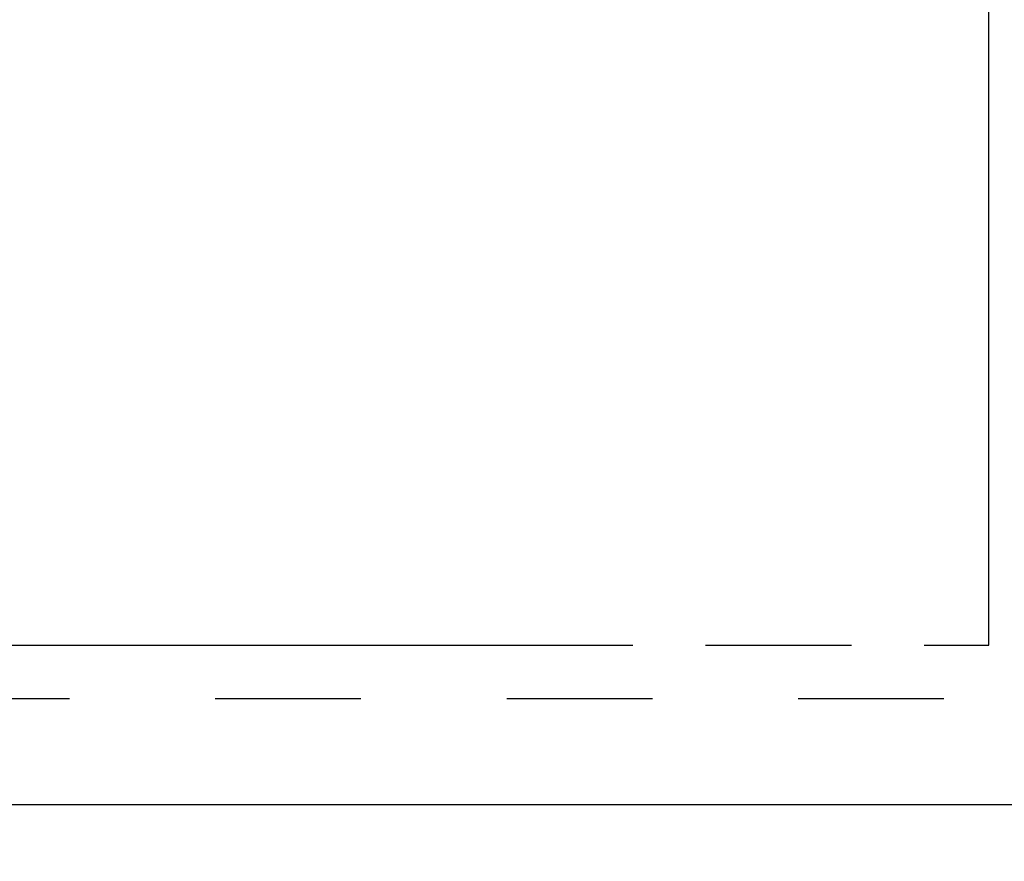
# Model space of a CAD drawing. Header units: inches. Extents: x 0 to 187, y 0 to 121.
# Tile 8 of 44: x 74 to 81, y 16 to 22. Entities that reach past the tile are written whole.
import ezdxf

# ---------------------------------------------------------------- set-up
doc = ezdxf.new("R2010")
doc.units = ezdxf.units.IN
doc.header["$LTSCALE"] = 10.270299
doc.header["$MEASUREMENT"] = 0
doc.linetypes.add('HIDDEN', pattern=[0.2, 0.1, -0.1])
doc.linetypes.add('PHANTOM', pattern=[0.8, 0.45, -0.05, 0.1, -0.05, 0.1, -0.05])
doc.layers.get('0').update_dxf_attribs({"linetype": 'CONTINUOUS'})
for name, color, linetype in [('AVAILABLE_DOOR_SPACE', 7, 'CONTINUOUS'), ('DEFAULT_2', 8, 'HIDDEN'), ('DIMENSIONS', 7, 'CONTINUOUS')]:
    doc.layers.add(name, color=color, linetype=linetype)
doc.styles.get("Standard").update_dxf_attribs({"font": 'txt', "width": 0.8})
doc.dimstyles.new('DIMSTYLE_2', dxfattribs={"dimtxt": 0.933664, "dimasz": 1.098428, "dimexe": 0.09, "dimexo": 0.07, "dimgap": 0.0425, "dimtad": 0, "dimtih": 1, "dimtoh": 1, "dimzin": 4, "dimdsep": 46, "dimtxsty": 'Standard', "dimblk": '_FILLED', "dimblk1": '_FILLED', "dimblk2": '_FILLED', "dimcen": 0.09, "dimadec": 0, "dimazin": 0, "dimtfac": 1, "dimtofl": 0, "dimtmove": 0, "dimatfit": 3, "dimldrblk": '_FILLED', "dimfxl": 0, "dimtolj": 1, "dimtzin": 4, "dimarcsym": 0})

# ---------------------------------------------------------------- blocks, each defined once
blk = doc.blocks.new('_FILLED')
at = {"color": 0, "linetype": 'ByBlock'}
blk.add_solid([(0, 0), (-1, 0.2), (-1, -0.2)], dxfattribs=at)
blk = doc.blocks.new('*D15')
at = {"layer": 'DIMENSIONS', "color": 2, "linetype": 'Continuous'}
for p, q in [((71.2724, 77.7772), (71.2724, 48.5859)), ((71.2724, 17.5272), (71.2724, 46.7185))]:
    blk.add_line(p, q, dxfattribs=at)
at = {"layer": 'DIMENSIONS', "color": 2, "linetype": 'Continuous', "xscale": 1.0984277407, "yscale": 1.0984277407, "zscale": 1.0984277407}
for p, rotation in [((71.2724, 77.7772), 90), ((71.2724, 17.5272), 270)]:
    blk.add_blockref('_FILLED', p, dxfattribs=dict(at, rotation=rotation))
at = {"layer": 'DIMENSIONS', "color": 2, "linetype": 'Continuous', "insert": (71.2724, 48.119), "char_height": 0.93366, "width": 3.734654, "attachment_point": 2, "line_spacing_factor": 0.9}
blk.add_mtext('60.25', dxfattribs=at)
blk = doc.blocks.new('*D16')
at = {"layer": 'DIMENSIONS', "color": 2, "linetype": 'Continuous'}
for p, q in [((71.2724, 17.5272), (71.2724, 19.7241)), ((71.2724, 16.4022), (71.2724, 13.8943)), ((71.2724, 13.8943), (72.1786, 13.8943))]:
    blk.add_line(p, q, dxfattribs=at)
at = {"layer": 'DIMENSIONS', "color": 2, "linetype": 'Continuous', "xscale": 1.0984277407, "yscale": 1.0984277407, "zscale": 1.0984277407}
for p, rotation in [((71.2724, 17.5272), 270), ((71.2724, 16.4022), 90)]:
    blk.add_blockref('_FILLED', p, dxfattribs=dict(at, rotation=rotation))
at = {"layer": 'DIMENSIONS', "color": 2, "linetype": 'Continuous', "insert": (72.6454, 14.3611), "char_height": 0.93366, "width": 2.987723, "attachment_point": 1, "line_spacing_factor": 0.9}
blk.add_mtext('1.13', dxfattribs=at)

msp = doc.modelspace()

# ---------------------------------------------------------------- linework, layer by layer
at = {"color": 3, "linetype": 'Continuous'}
msp.add_line((84.684, 16.4022), (55.7465, 16.4022), dxfattribs=at)
at = {"layer": 'AVAILABLE_DOOR_SPACE', "color": 4, "linetype": 'PHANTOM'}
for p, q in [((81.059, 17.5272), (81.059, 40.9513)), ((57.4965, 17.5272), (81.059, 17.5272))]:
    msp.add_line(p, q, dxfattribs=at)
at = {"layer": 'DEFAULT_2', "color": 8, "linetype": 'HIDDEN'}
msp.add_line((57.1215, 17.1522), (83.8715, 17.1522), dxfattribs=at)

# ---------------------------------------------------------------- dimensions: what is measured, and where the dimension line sits
at = {"layer": 'DIMENSIONS', "color": 2, "linetype": 'Continuous'}
for base, p1, p2, angle, picture, middle in [((71.2724, 17.5272), (81.059, 77.7772), (81.059, 17.5272), 270, '*D15', (71.2724, 47.6522)), ((71.2723825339, 17.5272084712), (84.664037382, 16.4022084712), (57.496537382, 17.5272084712), 90, '*D16', (74.1392789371, 13.8942791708))]:
    dim = msp.add_linear_dim(base=base, p1=p1, p2=p2, angle=angle, dimstyle='DIMSTYLE_2', dxfattribs=at)
    dim.commit()
    dim.dimension.update_dxf_attribs({"geometry": picture, "text_midpoint": middle, "dimtype": 160})

doc.saveas('drawing.dxf')
